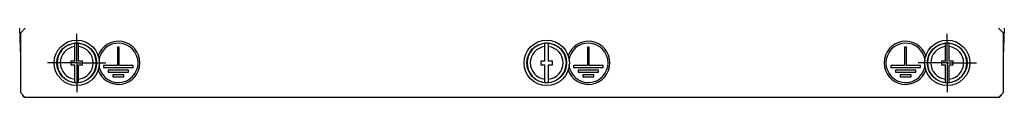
# Model space of a CAD drawing. Header units: millimetres. Extents: x 0 to 1500, y 0 to 1200.
# Tile 11 of 36: x 388 to 600, y 387 to 402. Entities that reach past the tile are written whole.
import ezdxf

# ---------------------------------------------------------------- set-up
doc = ezdxf.new("R2010")
doc.units = ezdxf.units.MM
doc.header["$LTSCALE"] = 82.5
doc.linetypes.add('CENTER', pattern=[0.6, 0.375, -0.075, 0.075, -0.075])
doc.layers.add('002_AXIS', color=7, linetype='CONTINUOUS')
doc.layers.add('00_COMPONENTS', color=7, linetype='CONTINUOUS')

msp = doc.modelspace()

# ---------------------------------------------------------------- linework, layer by layer
at = {"layer": '002_AXIS', "color": 7, "linetype": 'CENTER'}
for p, q in [((399.92, 394.7), (399.92, 401)), ((587.92, 394.7), (587.92, 401)), ((399.92, 394.7), (393.62, 394.7)), ((399.92, 394.7), (406.22, 394.7)), ((399.92, 394.7), (399.92, 388.4)), ((587.92, 394.7), (581.62, 394.7)), ((587.92, 394.7), (594.22, 394.7)), ((587.92, 394.7), (587.92, 388.4))]:
    msp.add_line(p, q, dxfattribs=at)
at = {"layer": '00_COMPONENTS', "color": 7, "linetype": 'CONTINUOUS'}
for p, q in [((387.82, 395.92), (387.61, 402.2)), ((600.24, 402.2), (600.02, 395.92)), ((399.52, 395.1), (399.52, 398.93)), ((400.32, 395.1), (400.32, 398.93)), ((501.02, 395.1), (501.02, 398.93)), ((501.82, 395.1), (501.82, 398.93)), ((587.52, 395.1), (587.52, 398.93)), ((588.32, 395.1), (588.32, 398.93)), ((399.52, 395.1), (398.67, 395.1)), ((398.67, 395.1), (398.67, 394.3)), ((398.67, 394.3), (399.52, 394.3)), ((399.52, 390.48), (399.52, 394.3)), ((401.17, 395.1), (400.32, 395.1)), ((400.32, 394.3), (401.17, 394.3)), ((400.32, 390.48), (400.32, 394.3)), ((401.17, 394.3), (401.17, 395.1)), ((501.02, 395.1), (500.17, 395.1)), ((500.17, 395.1), (500.17, 394.3)), ((500.17, 394.3), (501.02, 394.3)), ((501.02, 390.48), (501.02, 394.3)), ((502.67, 395.1), (501.82, 395.1)), ((501.82, 394.3), (502.67, 394.3)), ((501.82, 390.48), (501.82, 394.3)), ((502.67, 394.3), (502.67, 395.1)), ((587.52, 395.1), (586.67, 395.1)), ((586.67, 395.1), (586.67, 394.3)), ((586.67, 394.3), (587.52, 394.3)), ((587.52, 390.48), (587.52, 394.3)), ((589.17, 395.1), (588.32, 395.1)), ((588.32, 394.3), (589.17, 394.3)), ((588.32, 390.48), (588.32, 394.3)), ((589.17, 394.3), (589.17, 395.1))]:
    msp.add_line(p, q, dxfattribs=at)
at = {"layer": '00_COMPONENTS', "color": 3, "linetype": 'CONTINUOUS'}
for p, q in [((388.82, 402.2), (387.82, 401.2)), ((600.02, 401.2), (599.02, 402.2)), ((387.82, 388.2), (387.82, 401.2)), ((600.02, 401.2), (600.02, 388.2)), ((409.12, 398.1), (408.72, 398.1)), ((408.72, 398.1), (408.72, 394.1)), ((409.12, 394.1), (409.12, 398.1)), ((510.62, 398.1), (510.22, 398.1)), ((510.22, 398.1), (510.22, 394.1)), ((510.62, 394.1), (510.62, 398.1)), ((579.12, 398.1), (578.72, 398.1)), ((578.72, 398.1), (578.72, 394.1)), ((579.12, 394.1), (579.12, 398.1)), ((408.72, 394.1), (405.72, 394.1)), ((405.72, 394.1), (405.72, 393.7)), ((405.72, 393.7), (412.12, 393.7)), ((412.12, 394.1), (409.12, 394.1)), ((412.12, 393.7), (412.12, 394.1)), ((510.22, 394.1), (507.22, 394.1)), ((507.22, 394.1), (507.22, 393.7)), ((507.22, 393.7), (513.62, 393.7)), ((513.62, 394.1), (510.62, 394.1)), ((513.62, 393.7), (513.62, 394.1)), ((578.72, 394.1), (575.72, 394.1)), ((575.72, 394.1), (575.72, 393.7)), ((575.72, 393.7), (582.12, 393.7)), ((582.12, 394.1), (579.12, 394.1)), ((582.12, 393.7), (582.12, 394.1)), ((411.12, 393.1), (406.72, 393.1)), ((406.72, 393.1), (406.72, 392.7)), ((406.72, 392.7), (411.12, 392.7)), ((410.12, 392.1), (407.72, 392.1)), ((407.72, 392.1), (407.72, 391.7)), ((407.72, 391.7), (410.12, 391.7)), ((410.12, 391.7), (410.12, 392.1)), ((411.12, 392.7), (411.12, 393.1)), ((512.62, 393.1), (508.22, 393.1)), ((508.22, 393.1), (508.22, 392.7)), ((508.22, 392.7), (512.62, 392.7)), ((511.62, 392.1), (509.22, 392.1)), ((509.22, 392.1), (509.22, 391.7)), ((509.22, 391.7), (511.62, 391.7)), ((511.62, 391.7), (511.62, 392.1)), ((512.62, 392.7), (512.62, 393.1)), ((581.12, 393.1), (576.72, 393.1)), ((576.72, 393.1), (576.72, 392.7)), ((576.72, 392.7), (581.12, 392.7)), ((580.12, 392.1), (577.72, 392.1)), ((577.72, 392.1), (577.72, 391.7)), ((577.72, 391.7), (580.12, 391.7)), ((580.12, 391.7), (580.12, 392.1)), ((581.12, 392.7), (581.12, 393.1)), ((387.82, 388.2), (388.82, 387.2)), ((599.02, 387.2), (388.82, 387.2)), ((599.02, 387.2), (600.02, 388.2))]:
    msp.add_line(p, q, dxfattribs=at)
at = {"layer": '00_COMPONENTS', "color": 7, "linetype": 'CONTINUOUS'}
for centre, radius in [((399.92, 394.7), 4.9), ((399.92, 394.7), 4.3), ((501.42, 394.7), 4.9), ((501.42, 394.7), 4.3), ((587.92, 394.7), 4.9), ((587.92, 394.7), 4.3)]:
    msp.add_circle(centre, radius, dxfattribs=at)
at = {"layer": '00_COMPONENTS', "color": 9, "linetype": 'CONTINUOUS'}
for centre, radius, start, end in [((399.92, 394.7), 4.24, 95.4096, 264.5904), ((399.92, 394.7), 3.54, 96.4823, 263.5177), ((399.92, 394.7), 4.24, 275.4096, 84.5904), ((399.92, 394.7), 3.54, 276.4823, 83.5177), ((501.42, 394.7), 4.24, 95.4096, 264.5904), ((501.42, 394.7), 3.54, 96.4823, 263.5177), ((501.42, 394.7), 4.24, 275.4096, 84.5904), ((501.42, 394.7), 3.54, 276.4823, 83.5177), ((587.92, 394.7), 4.24, 95.4096, 264.5904), ((587.92, 394.7), 3.54, 96.4823, 263.5177), ((587.92, 394.7), 4.24, 275.4096, 84.5904), ((587.92, 394.7), 3.54, 276.4823, 83.5177)]:
    msp.add_arc(centre, radius, start, end, dxfattribs=at)
at = {"layer": '00_COMPONENTS', "color": 7, "linetype": 'CONTINUOUS'}
for centre, radius, start, end in [((399.92, 394.7), 4.25, 84.5938, 95.4062), ((501.42, 394.7), 4.25, 84.5938, 95.4062), ((587.92, 394.7), 4.25, 84.5938, 95.4062), ((399.92, 394.7), 4.25, 264.5938, 275.4062), ((501.42, 394.7), 4.25, 264.5938, 275.4062), ((587.92, 394.7), 4.25, 264.5938, 275.4062), ((389.09, 388.2), 1, 209.0922, 241.3692), ((598.75, 388.2), 1, 284.7575, 330.7615)]:
    msp.add_arc(centre, radius, start, end, dxfattribs=at)
at = {"layer": '00_COMPONENTS', "color": 3, "linetype": 'CONTINUOUS'}
for centre, radius, start, end in [((408.92, 394.7), 4.65, 198.1708, 161.8292), ((408.92, 394.7), 4.25, 185.93, 174.07), ((510.42, 394.7), 4.65, 198.1708, 161.8292), ((510.42, 394.7), 4.25, 185.93, 174.07), ((578.92, 394.7), 4.65, 18.1708, 341.8292), ((578.92, 394.7), 4.25, 5.93, 354.07)]:
    msp.add_arc(centre, radius, start, end, dxfattribs=at)

doc.saveas('drawing.dxf')
